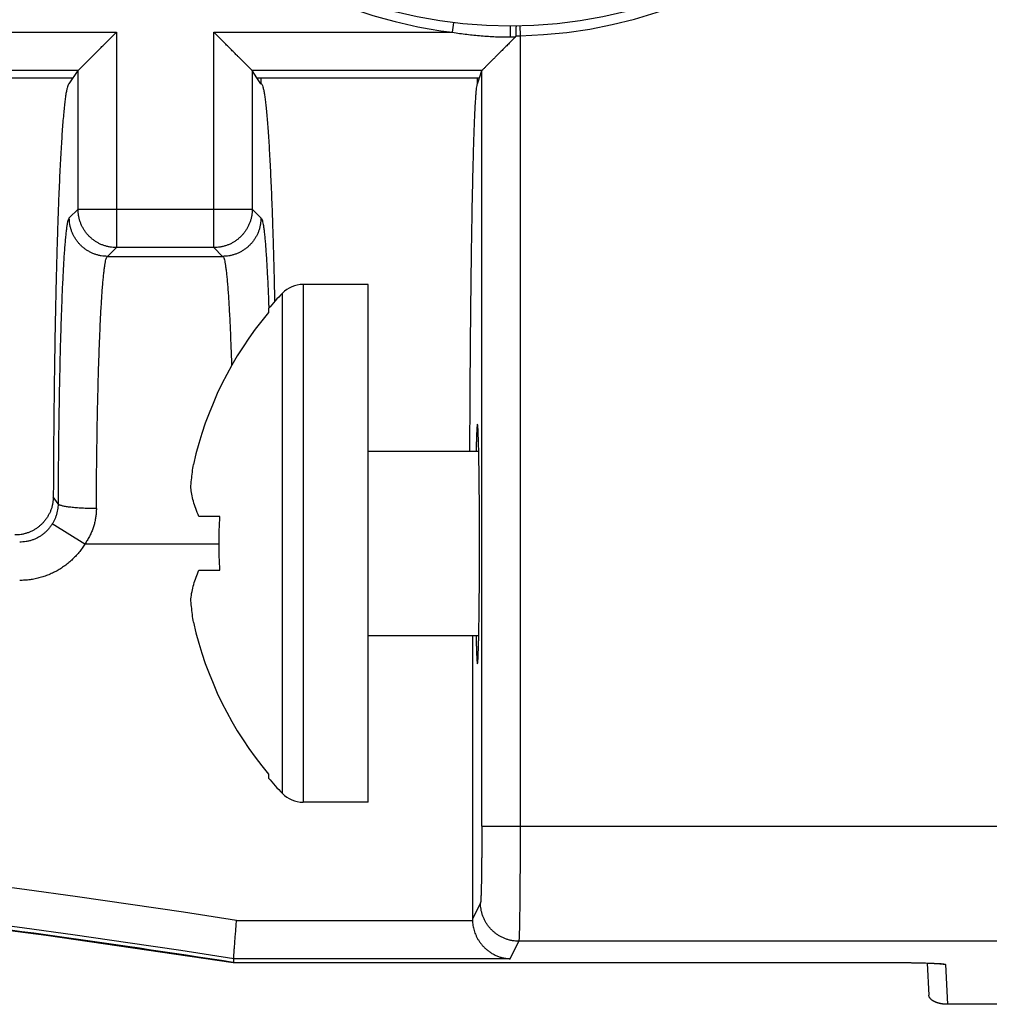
# Model space of a CAD drawing. Header units: inches. Extents: x 0 to 34, y 0 to 22.
# Tile 43 of 75: x 18.239 to 18.745, y 8.765 to 9.279. Entities that reach past the tile are written whole.
import ezdxf

# ---------------------------------------------------------------- set-up
doc = ezdxf.new("R2010")
doc.units = ezdxf.units.IN
doc.header["$LTSCALE"] = 1.87
doc.header["$MEASUREMENT"] = 0
doc.layers.get('0').update_dxf_attribs({"linetype": 'CONTINUOUS'})

msp = doc.modelspace()

# ---------------------------------------------------------------- linework, layer by layer
at = {"color": 7, "linetype": 'CONTINUOUS'}
for p, q in [((18.4651286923, 9.2722634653), (18.465740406, 9.2772259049)), ((18.1276407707, 9.2722634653), (18.2897445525, 9.2722634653)), ((18.2897445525, 9.2722634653), (18.2897445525, 9.1599870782)), ((18.3406407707, 9.2722634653), (18.4651286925, 9.2722634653)), ((18.3406407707, 9.1599870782), (18.3406407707, 9.2722634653)), ((18.4951026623, 9.2754230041), (18.4951026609, 9.2698095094)), ((18.5003748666, 9.2704797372), (18.5003748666, 8.8582850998)), ((18.2697628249, 9.2522817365), (18.1476224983, 9.2522817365)), ((18.2651926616, 9.2454210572), (18.2697628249, 9.2522817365)), ((18.3630974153, 9.2485674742), (18.3606224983, 9.2522817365)), ((18.4791499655, 9.2485674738), (18.4803779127, 9.2522543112)), ((18.4803779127, 8.8582841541), (18.4803779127, 9.2522543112)), ((18.1500974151, 9.2485674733), (18.2672879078, 9.2485674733)), ((18.3630974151, 9.2485674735), (18.4791499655, 9.2485674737)), ((18.3651926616, 9.2485674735), (18.3651926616, 9.2454230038)), ((18.4781030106, 9.2454240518), (18.4789845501, 9.2480708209)), ((18.4781926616, 9.2456932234), (18.4781926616, 9.2485674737)), ((18.269756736, 9.1799748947), (18.2652047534, 9.1754228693)), ((18.269756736, 9.1799748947), (18.3606285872, 9.1799748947)), ((18.3651784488, 9.1754250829), (18.3606285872, 9.1799748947)), ((18.2851923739, 9.1554230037), (18.2897445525, 9.1599870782)), ((18.3406407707, 9.1599870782), (18.2897445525, 9.1599870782)), ((18.3406407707, 9.1599870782), (18.3451923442, 9.1554230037)), ((18.2851804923, 9.155423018), (18.2851207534, 9.1554231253)), ((18.2851923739, 9.1554230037), (18.3451923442, 9.1554230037)), ((18.4211043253, 9.1407882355), (18.3871543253, 9.1407882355)), ((18.3871543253, 9.1407882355), (18.3871543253, 8.8707882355)), ((18.4211043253, 8.8707882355), (18.4211043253, 9.1407882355)), ((18.3762996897, 9.1361408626), (18.3762996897, 8.8754356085)), ((18.3691043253, 9.1281532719), (18.3691043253, 9.1261593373)), ((18.4211043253, 9.0537882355), (18.4787930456, 9.0537882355)), ((18.2593254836, 9.0263579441), (18.2568558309, 9.0300643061)), ((18.2733182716, 9.0054229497), (18.2563210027, 9.015900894)), ((18.3433192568, 9.0197882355), (18.3328331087, 9.0197882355)), ((18.3433249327, 9.0054230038), (18.2733183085, 9.0054230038)), ((18.3328331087, 8.9917882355), (18.3433192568, 8.9917882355)), ((18.4211043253, 8.9577882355), (18.4788080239, 8.9577882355)), ((18.4754844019, 8.9577882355), (18.4754844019, 8.8098675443)), ((18.3691043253, 8.8854171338), (18.3691043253, 8.8834231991)), ((18.4211043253, 8.8707882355), (18.3871543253, 8.8707882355)), ((18.4803779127, 8.8582850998), (18.8081026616, 8.8582850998)), ((18.4797040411, 8.8183093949), (18.4754844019, 8.8098675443)), ((18.3524529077, 8.8091813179), (18.4754961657, 8.8091813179)), ((18.2531163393, 8.8015474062), (18.3507540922, 8.7872235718)), ((18.4951383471, 8.7891935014), (18.4997010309, 8.7983216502)), ((18.7981026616, 8.7983216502), (18.4997010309, 8.7983216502)), ((18.3507555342, 8.7872235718), (18.3507559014, 8.7872297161)), ((18.3507566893, 8.7872235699), (18.693434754, 8.7872222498)), ((18.4951383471, 8.7891935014), (18.3508320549, 8.7891935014)), ((18.3508320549, 8.7891935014), (18.3508320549, 8.787229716)), ((18.6922557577, 8.7872297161), (18.6922554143, 8.7872235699)), ((18.693434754, 8.7872222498), (18.6965396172, 8.7872125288)), ((18.6965396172, 8.7872125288), (18.7008087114, 8.7871797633)), ((18.7008087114, 8.7871797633), (18.7046008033, 8.7871298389)), ((18.7046008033, 8.7871298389), (18.7079295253, 8.7870673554)), ((18.7079295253, 8.7870673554), (18.7108093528, 8.7869958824)), ((18.7108093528, 8.7869958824), (18.7124848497, 8.7869449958)), ((18.7124848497, 8.7869449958), (18.7139710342, 8.786892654)), ((18.7127400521, 8.7869363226), (18.7136190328, 8.7701643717)), ((18.7139710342, 8.786892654), (18.7152759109, 8.7868396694)), ((18.7152759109, 8.7868396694), (18.7164083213, 8.7867867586)), ((18.7222693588, 8.7861856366), (18.7233574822, 8.7654230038)), ((18.7981026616, 8.7654230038), (18.7233574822, 8.7654230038))]:
    msp.add_line(p, q, dxfattribs=at)
for points in [[(16.5755414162, 8.7872235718), (16.6732092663, 8.801551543), (16.7714445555, 8.814250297), (16.8698771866, 8.8252628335), (16.9684818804, 8.8345861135), (17.0672330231, 8.8422182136), (17.1661050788, 8.8481571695), (17.2650713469, 8.8524007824), (17.364101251, 8.854947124), (17.4631627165, 8.8557957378), (17.5622238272, 8.8549465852), (17.6612530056, 8.8523997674), (17.7602186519, 8.8481557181), (17.8590905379, 8.8422162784), (17.957841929, 8.8345836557), (18.0564471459, 8.8252598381), (18.1548804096, 8.8142467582), (18.2531163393, 8.8015474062)], [(18.7164083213, 8.7867867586), (18.7173776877, 8.7867346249), (18.7178036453, 8.7867091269), (18.7181913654, 8.7866841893), (18.7185414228, 8.786659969), (18.7188542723, 8.7866366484), (18.7191302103, 8.7866144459), (18.7193693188, 8.7865936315), (18.7195713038, 8.7865745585), (18.7197355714, 8.7865576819), (18.719861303, 8.786543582), (18.7199474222, 8.7865330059), (18.7199932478, 8.7865268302), (18.7200000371, 8.7865258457)]]:
    msp.add_lwpolyline(points, dxfattribs=at)
msp.add_circle((18.4951026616, 9.5154230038), 0.24, dxfattribs=at)
for centre, radius, start, end in [((18.4951026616, 9.5154230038), 0.245, 271.2330547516, 262.972672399), ((18.3871543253, 9.1257882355), 0.015, 90, 136.3560261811), ((18.5129732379, 9.0057882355), 0.1888689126, 136.356026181, 139.6177899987), ((18.5129732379, 9.0057882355), 0.1875832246, 140.0817182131, 167.3300141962), ((18.5129732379, 9.0057882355), 0.1875832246, 192.6699858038, 219.9182817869), ((18.5129732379, 9.0057882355), 0.1888689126, 220.3822100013, 223.643973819), ((17.4631476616, 3.0874582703), 5.7904213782, 81.1654261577, 98.8346126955), ((18.3871543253, 8.8857882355), 0.015, 223.6439738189, 270), ((17.4631476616, 3.0874582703), 5.7704335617, 81.1493485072, 98.8506513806)]:
    msp.add_arc(centre, radius, start, end, dxfattribs=at)
for points, knots in [([(18.2697635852, 9.2522817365), (18.2697964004, 9.2523145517), (18.2698894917, 9.2524090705), (18.2700738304, 9.2525924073), (18.270345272, 9.2528643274), (18.2707087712, 9.2532276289), (18.2711695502, 9.2536884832), (18.2717341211, 9.2542530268), (18.2724087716, 9.2549276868), (18.2731979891, 9.255716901), (18.2741073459, 9.2566262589), (18.2751428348, 9.2576617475), (18.2763097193, 9.2588286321), (18.2776097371, 9.2601286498), (18.279042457, 9.2615613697), (18.2806016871, 9.2631205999), (18.2822743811, 9.2647932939), (18.2840436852, 9.266562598), (18.2858921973, 9.26841111), (18.2878015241, 9.2703204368), (18.289092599, 9.2716115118), (18.2897445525, 9.2722634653)], [0, 0, 0, 0, 0.0049268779, 0.0140840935, 0.0276012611, 0.0457171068, 0.0686450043, 0.0967882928, 0.1304797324, 0.1699377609, 0.2152811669, 0.2670106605, 0.32540606, 0.3904772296, 0.4621953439, 0.5405146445, 0.6245800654, 0.7133336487, 0.8061579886, 0.9021156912, 1, 1, 1, 1]), ([(18.3606224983, 9.2522824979), (18.3605892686, 9.2523157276), (18.3604938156, 9.252409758), (18.3603093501, 9.2525952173), (18.3600372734, 9.2528668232), (18.3596756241, 9.2532286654), (18.3592193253, 9.2536848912), (18.3586625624, 9.2542416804), (18.3579979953, 9.2549062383), (18.3572178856, 9.2556863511), (18.3563148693, 9.2565893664), (18.355282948, 9.2576212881), (18.3541180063, 9.2587862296), (18.3528177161, 9.2600865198), (18.3513820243, 9.2615222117), (18.349817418, 9.2630868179), (18.348138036, 9.2647662), (18.3463613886, 9.2665428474), (18.3445055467, 9.2683986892), (18.3425896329, 9.2703146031), (18.3412944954, 9.2716097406), (18.3406407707, 9.2722634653)], [0, 0, 0, 0, 0.0049891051, 0.014224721, 0.0277701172, 0.0458034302, 0.0685372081, 0.096273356, 0.129397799, 0.1683146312, 0.2133992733, 0.2649766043, 0.3232473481, 0.3883036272, 0.4602022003, 0.5388021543, 0.6232136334, 0.7123446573, 0.8055480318, 0.9018497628, 1, 1, 1, 1]), ([(18.4651286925, 9.2722634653), (18.4675961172, 9.2718579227), (18.4725678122, 9.2711429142), (18.4800705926, 9.2703731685), (18.4875931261, 9.2699116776), (18.4926076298, 9.269809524), (18.4951026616, 9.2698095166)], [0, 0, 0, 0, 0.2491768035, 0.5003655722, 0.7513710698, 1, 1, 1, 1]), ([(18.4982730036, 9.2704508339), (18.4982702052, 9.2706513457), (18.498265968, 9.2710495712), (18.498263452, 9.2716394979), (18.4982649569, 9.2722123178), (18.4982704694, 9.2727592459), (18.4982799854, 9.2732729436), (18.4982933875, 9.273745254), (18.4983106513, 9.2741701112), (18.4983312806, 9.2745402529), (18.4983557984, 9.2748522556), (18.4983815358, 9.2750972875), (18.4984131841, 9.2752823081), (18.4984376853, 9.2753856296), (18.4984711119, 9.2754466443), (18.4984882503, 9.2754468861)], [0, 0, 0, 0, 0.1197835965, 0.2378840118, 0.3523825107, 0.4619444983, 0.5645959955, 0.6592733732, 0.744195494, 0.8185229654, 0.8808710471, 0.9306293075, 0.9669759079, 0.989761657, 1, 1, 1, 1]), ([(18.5002672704, 9.2754785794), (18.5002676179, 9.2754664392), (18.5002688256, 9.2754180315), (18.5002704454, 9.2753097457), (18.5002745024, 9.2751310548), (18.5002796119, 9.2748845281), (18.5002863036, 9.2745737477), (18.5002942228, 9.2742032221), (18.5003033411, 9.2737783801), (18.5003134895, 9.2733054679), (18.5003245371, 9.2727913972), (18.5003362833, 9.2722436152), (18.5003487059, 9.2716700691), (18.500361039, 9.2710792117), (18.5003705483, 9.2706805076), (18.5003748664, 9.2704797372)], [0, 0, 0, 0, 0.007286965, 0.0290536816, 0.0649776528, 0.114528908, 0.177001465, 0.2514890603, 0.3368949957, 0.4319652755, 0.5353016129, 0.6454085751, 0.7607099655, 0.8795099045, 1, 1, 1, 1]), ([(18.4979419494, 9.2698305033), (18.4973108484, 9.2691994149), (18.4960769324, 9.2679655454), (18.4942728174, 9.2661614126), (18.4925655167, 9.2644541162), (18.4909625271, 9.2628511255), (18.4894688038, 9.2613574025), (18.4880889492, 9.2599775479), (18.4868296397, 9.2587182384), (18.4856953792, 9.2575839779), (18.4846863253, 9.2565749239), (18.4837994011, 9.2556879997), (18.4830294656, 9.2549180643), (18.4823709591, 9.2542595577), (18.481816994, 9.2537055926), (18.4813616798, 9.2532502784), (18.4809992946, 9.2528878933), (18.4807253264, 9.2526139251), (18.4805361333, 9.2524247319), (18.4804377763, 9.252326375), (18.4804022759, 9.2522908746)], [0, 0, 0, 0, 0.1079430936, 0.2110462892, 0.308579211, 0.3999611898, 0.4852233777, 0.5640671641, 0.6359729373, 0.7006169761, 0.758072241, 0.8085625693, 0.8523174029, 0.8897627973, 0.9211942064, 0.947068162, 0.9676402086, 0.9831769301, 0.993927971, 1, 1, 1, 1]), ([(18.4951026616, 9.2698095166), (18.495425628, 9.2698095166), (18.496064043, 9.269811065), (18.4970104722, 9.2698190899), (18.4976339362, 9.2698257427), (18.4979419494, 9.2698305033)], [0, 0, 0, 0, 0.3412354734, 0.6745246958, 1, 1, 1, 1]), ([(18.4979419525, 9.2698304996), (18.4979841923, 9.2698726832), (18.4980616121, 9.2699554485), (18.4981579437, 9.2700846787), (18.49822668, 9.2702113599), (18.4982657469, 9.2703334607), (18.4982735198, 9.2704135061), (18.4982730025, 9.2704508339)], [0, 0, 0, 0, 0.2482283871, 0.4704767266, 0.6685343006, 0.8447698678, 1, 1, 1, 1]), ([(18.4982730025, 9.2704508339), (18.4985061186, 9.2704534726), (18.4989728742, 9.2704592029), (18.4996734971, 9.2704687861), (18.5001409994, 9.2704759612), (18.5003748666, 9.2704797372)], [0, 0, 0, 0, 0.3327173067, 0.6661886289, 1, 1, 1, 1]), ([(18.269756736, 9.1799748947), (18.2697574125, 9.1880088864), (18.2697587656, 9.2040769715), (18.2697607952, 9.2281792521), (18.2697621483, 9.2442475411), (18.2697628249, 9.2522817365)], [0, 0, 0, 0, 0.3333291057, 0.6666624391, 1, 1, 1, 1]), ([(18.4804022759, 9.2522908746), (18.4670935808, 9.2522898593), (18.4404760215, 9.2522878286), (18.4005494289, 9.2522847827), (18.3739315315, 9.2522827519), (18.3606224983, 9.2522817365)], [0, 0, 0, 0, 0.3333290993, 0.6666624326, 1, 1, 1, 1]), ([(18.3606224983, 9.2522817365), (18.3606231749, 9.2442475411), (18.360624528, 9.2281792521), (18.3606265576, 9.2040769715), (18.3606279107, 9.1880088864), (18.3606285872, 9.1799748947)], [0, 0, 0, 0, 0.3333375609, 0.6666708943, 1, 1, 1, 1]), ([(18.4804022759, 9.2522908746), (18.4803984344, 9.252287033), (18.4803915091, 9.2522793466), (18.4803831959, 9.2522670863), (18.4803793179, 9.2522585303), (18.4803779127, 9.2522543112)], [0, 0, 0, 0, 0.3680288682, 0.6987533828, 1, 1, 1, 1]), ([(18.3651926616, 9.2454230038), (18.3649625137, 9.2457684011), (18.3644996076, 9.2464631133), (18.363801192, 9.247511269), (18.3633329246, 9.2482140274), (18.3630974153, 9.248567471)], [0, 0, 0, 0, 0.3295286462, 0.6627948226, 1, 1, 1, 1]), ([(18.4789845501, 9.2480708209), (18.4789956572, 9.2481041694), (18.4790052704, 9.2482087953), (18.4790199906, 9.2483738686), (18.4790275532, 9.2485049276), (18.4790307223, 9.2485674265)], [0, 0, 0, 0, 0.2112216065, 0.6241941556, 1, 1, 1, 1]), ([(18.2651926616, 9.2454210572), (18.265039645, 9.2454210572), (18.2646724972, 9.2450718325), (18.2643617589, 9.2442777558), (18.2639786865, 9.2429972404), (18.2636208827, 9.2412336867), (18.2632493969, 9.2389727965), (18.2628842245, 9.2362229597), (18.2625206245, 9.2329871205), (18.2621621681, 9.2292727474), (18.2618091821, 9.2250873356), (18.2614628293, 9.2204394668), (18.2611239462, 9.215339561), (18.2607932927, 9.2097973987), (18.2604716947, 9.2038258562), (18.260159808, 9.1974362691), (18.2598583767, 9.190643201), (18.2595680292, 9.1834602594), (18.2592894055, 9.1759028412), (18.2590231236, 9.1679873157), (18.2587697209, 9.1597293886), (18.2585297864, 9.1511479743), (18.2583037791, 9.1422592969), (18.2580922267, 9.1330839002), (18.2578955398, 9.123639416), (18.2577141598, 9.1139468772), (18.2575484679, 9.1040265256), (18.2573988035, 9.0938987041), (18.2572654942, 9.0835853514), (18.2571487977, 9.0731062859), (18.2570490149, 9.0624877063), (18.2569663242, 9.0517540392), (18.2569010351, 9.040933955), (18.256868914, 9.0336941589), (18.2568558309, 9.0300643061)], [0, 0, 0, 0, 0.0021256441, 0.0060587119, 0.0121587, 0.0205045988, 0.0311047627, 0.0439597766, 0.0590429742, 0.0763339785, 0.0957971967, 0.1173900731, 0.141078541, 0.1667985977, 0.1945159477, 0.2241525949, 0.2556654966, 0.2889750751, 0.3240163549, 0.3607212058, 0.3989963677, 0.4387859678, 0.4799771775, 0.5225140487, 0.5662806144, 0.6112044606, 0.6571823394, 0.7041092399, 0.7519113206, 0.8004631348, 0.8496891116, 0.8994267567, 0.9495752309, 1, 1, 1, 1]), ([(18.3651908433, 9.2454257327), (18.3653398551, 9.2454257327), (18.3656940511, 9.2450941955), (18.3660018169, 9.2443415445), (18.3663718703, 9.2431317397), (18.3667203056, 9.2414688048), (18.3670805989, 9.2393385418), (18.3674355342, 9.2367477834), (18.3677890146, 9.2336990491), (18.3681379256, 9.2301984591), (18.3684819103, 9.2262524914), (18.3688198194, 9.2218695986), (18.3691509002, 9.2170589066), (18.3694744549, 9.211829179), (18.3697900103, 9.2061865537), (18.3700971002, 9.200136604), (18.3703949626, 9.1936910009), (18.3706827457, 9.1868658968), (18.3709596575, 9.1796793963), (18.3712250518, 9.1721483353), (18.3714784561, 9.1642864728), (18.3717193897, 9.1561087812), (18.3719474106, 9.1476298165), (18.3721470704, 9.1394781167), (18.3722666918, 9.1341547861), (18.3723185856, 9.131754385)], [0, 0, 0, 0, 0.0039122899, 0.0109877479, 0.0219018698, 0.0367899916, 0.0556822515, 0.0785759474, 0.1054514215, 0.1362540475, 0.1709373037, 0.2094427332, 0.2516664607, 0.2975390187, 0.3470102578, 0.4000436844, 0.4565836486, 0.5164189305, 0.5793948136, 0.6454040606, 0.7142685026, 0.7859140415, 0.8602013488, 0.936963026, 1, 1, 1, 1]), ([(18.4781030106, 9.2454240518), (18.4779988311, 9.2454240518), (18.4778365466, 9.2449751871), (18.4776870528, 9.2443115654), (18.4775001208, 9.2430131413), (18.4773224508, 9.241299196), (18.4771381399, 9.2390616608), (18.4769565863, 9.2363503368), (18.4767758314, 9.2331542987), (18.4765975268, 9.2294854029), (18.4764219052, 9.2253498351), (18.4762495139, 9.2207559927), (18.4760807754, 9.2157139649), (18.4759160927, 9.2102341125), (18.4757558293, 9.2043275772), (18.4756003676, 9.1980075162), (18.475450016, 9.1912858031), (18.4753051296, 9.1841776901), (18.4751660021, 9.1766970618), (18.4750329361, 9.1688598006), (18.4749062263, 9.1606828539), (18.4747861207, 9.1521819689), (18.4746728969, 9.143376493), (18.4745667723, 9.1342830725), (18.4744679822, 9.1249216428), (18.4743767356, 9.1153117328), (18.4742932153, 9.1054725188), (18.4742176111, 9.0954261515), (18.4741500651, 9.0851913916), (18.4740907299, 9.0747911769), (18.474040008, 9.0643046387), (18.4740119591, 9.0572876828), (18.4739993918, 9.0537882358)], [0, 0, 0, 0, 0.0016295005, 0.0056305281, 0.012175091, 0.0212881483, 0.0329516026, 0.0471455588, 0.0638423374, 0.0830032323, 0.1046048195, 0.1285839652, 0.1549076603, 0.1835123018, 0.214334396, 0.2473272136, 0.2823958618, 0.3194967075, 0.3585301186, 0.3994225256, 0.4420990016, 0.4864432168, 0.5324003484, 0.5798391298, 0.6286854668, 0.6788330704, 0.7301570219, 0.7825887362, 0.8359753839, 0.8902450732, 0.9452638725, 1, 1, 1, 1]), ([(18.2897445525, 9.1599870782), (18.2891942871, 9.1599877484), (18.2880932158, 9.1600345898), (18.2864533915, 9.160240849), (18.2848358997, 9.1605817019), (18.2832519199, 9.1610548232), (18.2817122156, 9.1616569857), (18.2802272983, 9.1623840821), (18.2788072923, 9.1632311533), (18.277461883, 9.1641924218), (18.2762002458, 9.1652613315), (18.2750309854, 9.1664305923), (18.2739620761, 9.1676922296), (18.273000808, 9.1690376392), (18.2721537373, 9.1704576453), (18.2714266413, 9.1719425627), (18.2708244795, 9.1734822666), (18.2703513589, 9.175066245), (18.2700105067, 9.1766837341), (18.2698042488, 9.1783235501), (18.2697574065, 9.1794246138), (18.269756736, 9.1799748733)], [0, 0, 0, 0, 0.0526138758, 0.1052329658, 0.1578570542, 0.2104857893, 0.263118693, 0.3157551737, 0.3683945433, 0.4210360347, 0.4736788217, 0.5263220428, 0.5789648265, 0.631606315, 0.6842456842, 0.7368821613, 0.7895150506, 0.8421437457, 0.89476775, 0.9473866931, 1, 1, 1, 1]), ([(18.3606285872, 9.1799749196), (18.3606279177, 9.1794246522), (18.3605810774, 9.1783235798), (18.3603748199, 9.1766837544), (18.3600339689, 9.1750662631), (18.3595608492, 9.1734822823), (18.358958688, 9.1719425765), (18.3582315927, 9.1704576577), (18.3573845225, 9.1690376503), (18.3564232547, 9.1676922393), (18.3553543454, 9.1664306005), (18.3541850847, 9.1652613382), (18.3529234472, 9.1641924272), (18.3515780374, 9.1632311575), (18.3501580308, 9.1623840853), (18.3486731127, 9.1616569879), (18.3471334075, 9.1610548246), (18.3455494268, 9.1605817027), (18.3439319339, 9.1602408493), (18.3422921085, 9.1600345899), (18.3411910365, 9.1599877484), (18.3406407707, 9.1599870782)], [0, 0, 0, 0, 0.0526139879, 0.1052329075, 0.1578569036, 0.210485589, 0.2631184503, 0.3157548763, 0.3683941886, 0.4210356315, 0.4736783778, 0.5263215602, 0.5789643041, 0.6316057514, 0.6842450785, 0.7368815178, 0.7895143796, 0.8421430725, 0.8947671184, 0.9473861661, 1, 1, 1, 1]), ([(18.2652047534, 9.1754228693), (18.2650798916, 9.1754150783), (18.2648033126, 9.1750935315), (18.2645646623, 9.1744287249), (18.2642718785, 9.1733381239), (18.2639971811, 9.1718523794), (18.263712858, 9.1699496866), (18.2634335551, 9.1676406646), (18.2631562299, 9.1649258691), (18.2628835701, 9.1618132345), (18.2626160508, 9.1583130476), (18.2623548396, 9.1544374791), (18.2621005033, 9.1501949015), (18.2618535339, 9.1455896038), (18.2616144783, 9.1406291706), (18.2613841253, 9.1353304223), (18.2611633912, 9.1297149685), (18.2609528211, 9.1237979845), (18.2607527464, 9.1175866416), (18.2605635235, 9.1110896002), (18.2603856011, 9.1043235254), (18.2602196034, 9.0973115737), (18.2600660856, 9.0900774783), (18.259925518, 9.0826420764), (18.2597981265, 9.0750193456), (18.2596839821, 9.0672172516), (18.2595833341, 9.0592483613), (18.2594966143, 9.0511381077), (18.2594242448, 9.0429252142), (18.2593666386, 9.0346536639), (18.2593375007, 9.0291246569), (18.2593254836, 9.0263579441)], [0, 0, 0, 0, 0.0025108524, 0.0072939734, 0.0147247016, 0.0248637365, 0.0377198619, 0.0532878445, 0.0715542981, 0.0924821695, 0.1159975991, 0.1420063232, 0.1704406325, 0.2012983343, 0.2345669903, 0.2701116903, 0.3077443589, 0.347355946, 0.38894054, 0.4324705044, 0.4778067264, 0.5247824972, 0.5732397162, 0.6230276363, 0.6740376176, 0.7262492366, 0.7796323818, 0.8339859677, 0.8890313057, 0.9444715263, 1, 1, 1, 1]), ([(18.2851207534, 9.1554231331), (18.2845931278, 9.1554249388), (18.283514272, 9.1554713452), (18.2818959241, 9.1556747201), (18.280275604, 9.1560157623), (18.2786882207, 9.1564900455), (18.2771443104, 9.157094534), (18.2756559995, 9.1578245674), (18.2742332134, 9.1586752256), (18.2728854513, 9.1596407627), (18.2716222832, 9.160714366), (18.270451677, 9.1618893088), (18.269382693, 9.1631565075), (18.2684223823, 9.1645074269), (18.2675774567, 9.1659321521), (18.2668533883, 9.1674212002), (18.2662550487, 9.16896391), (18.2657871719, 9.170548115), (18.2654510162, 9.1721612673), (18.2652548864, 9.1737892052), (18.2652037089, 9.1748787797), (18.2652032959, 9.1754214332)], [0, 0, 0, 0, 0.0505386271, 0.1033038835, 0.1560657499, 0.2089647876, 0.2618161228, 0.3147037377, 0.3675721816, 0.420421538, 0.4733320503, 0.5261853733, 0.5791101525, 0.6319539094, 0.6847694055, 0.7375947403, 0.7903757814, 0.8430850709, 0.8956489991, 0.9480203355, 1, 1, 1, 1]), ([(18.3651799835, 9.1754235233), (18.3651795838, 9.1748737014), (18.3651350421, 9.1737736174), (18.3649297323, 9.1721350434), (18.3645908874, 9.1705182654), (18.3641195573, 9.16893412), (18.3635189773, 9.1673932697), (18.3627931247, 9.1659067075), (18.3619469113, 9.16448472), (18.3609859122, 9.1631368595), (18.3599168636, 9.1618728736), (18.3587466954, 9.1607010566), (18.3574843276, 9.1596303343), (18.3561376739, 9.158667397), (18.3547163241, 9.1578190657), (18.3532297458, 9.1570910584), (18.3516878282, 9.1564882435), (18.3501025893, 9.1560153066), (18.3484844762, 9.1556750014), (18.3468486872, 9.1554702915), (18.3457514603, 9.1554232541), (18.3452048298, 9.155423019)], [0, 0, 0, 0, 0.0525644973, 0.1051165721, 0.1577022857, 0.2103125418, 0.2629469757, 0.3156269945, 0.3682889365, 0.4209639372, 0.47370503, 0.5263743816, 0.5791054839, 0.6317758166, 0.6844660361, 0.7371730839, 0.7898435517, 0.8425620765, 0.8951474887, 0.9477406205, 1, 1, 1, 1]), ([(18.3651784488, 9.1754250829), (18.3653036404, 9.1754179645), (18.3655790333, 9.1750960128), (18.3658175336, 9.1744383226), (18.3661081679, 9.1733607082), (18.3663811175, 9.1718955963), (18.3666634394, 9.1700174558), (18.3669409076, 9.1677362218), (18.367216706, 9.1650540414), (18.3674878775, 9.1619814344), (18.3677538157, 9.1585286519), (18.3680135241, 9.1547045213), (18.3682665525, 9.1505141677), (18.3685126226, 9.1459622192), (18.3687509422, 9.1410609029), (18.3689804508, 9.1358307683), (18.369150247, 9.1315524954), (18.3692443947, 9.1290204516), (18.3692694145, 9.1283357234)], [0, 0, 0, 0, 0.0079225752, 0.0228796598, 0.0459825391, 0.0774400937, 0.1173703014, 0.1658243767, 0.2226694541, 0.2877050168, 0.360710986, 0.4414625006, 0.5298738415, 0.625944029, 0.7294799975, 0.8399111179, 0.9567089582, 1, 1, 1, 1]), ([(18.2793132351, 9.0238922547), (18.2793254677, 9.0263583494), (18.2793547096, 9.0312697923), (18.2794133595, 9.0385993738), (18.2794863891, 9.0458472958), (18.2795736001, 9.052994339), (18.2796746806, 9.0600217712), (18.2797893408, 9.0669121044), (18.2799172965, 9.0736489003), (18.2800582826, 9.0802162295), (18.2802119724, 9.0865980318), (18.2803780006, 9.0927781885), (18.2805559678, 9.0987410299), (18.280745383, 9.104471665), (18.2809457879, 9.1099561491), (18.2811566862, 9.1151813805), (18.2813775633, 9.1201346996), (18.2816078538, 9.1248034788), (18.2818469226, 9.1291754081), (18.2820941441, 9.1332393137), (18.2823488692, 9.1369853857), (18.2826104, 9.1404045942), (18.2828780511, 9.1434881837), (18.2831508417, 9.1462279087), (18.2834283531, 9.1486169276), (18.2837077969, 9.150649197), (18.2839920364, 9.1523214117), (18.2842669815, 9.1536273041), (18.2845593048, 9.1545756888), (18.2847582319, 9.155061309), (18.2849019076, 9.1552358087)], [0, 0, 0, 0, 0.056198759, 0.1119252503, 0.1670338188, 0.2213747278, 0.2748061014, 0.3271933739, 0.378415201, 0.4283536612, 0.4768858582, 0.5238875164, 0.5692394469, 0.6128290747, 0.654549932, 0.6943045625, 0.7319997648, 0.7675393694, 0.8008269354, 0.8317768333, 0.8603193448, 0.8863897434, 0.9099212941, 0.9308515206, 0.9491307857, 0.9647233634, 0.9776023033, 0.9877524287, 0.995187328, 1, 1, 1, 1]), ([(18.3451890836, 9.1554230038), (18.345307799, 9.1554229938), (18.3455900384, 9.1551435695), (18.3458405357, 9.1545287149), (18.3461415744, 9.1535230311), (18.3464254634, 9.1521436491), (18.3467180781, 9.1503747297), (18.3470054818, 9.1482254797), (18.3472905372, 9.1456983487), (18.3475705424, 9.1428003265), (18.3478449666, 9.1395390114), (18.3481127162, 9.1359233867), (18.3483730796, 9.1319627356), (18.3486252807, 9.1276670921), (18.3488685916, 9.1230479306), (18.3491023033, 9.118117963), (18.3493257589, 9.1128902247), (18.3495384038, 9.1073779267), (18.3497078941, 9.102507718), (18.3498053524, 9.099476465), (18.3498397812, 9.0983746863)], [0, 0, 0, 0, 0.0061942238, 0.0177893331, 0.0357528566, 0.0603015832, 0.0914631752, 0.1292023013, 0.1734585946, 0.2241411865, 0.2811149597, 0.3442214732, 0.4133082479, 0.488214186, 0.5687400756, 0.6546555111, 0.7457333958, 0.841756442, 0.9424843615, 1, 1, 1, 1]), ([(18.4781023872, 9.0678971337), (18.4780902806, 9.0678971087), (18.4779849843, 9.0678823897), (18.4780193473, 9.0674996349), (18.4778948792, 9.0670634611), (18.4778594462, 9.0662602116), (18.477782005, 9.0652626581), (18.4777216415, 9.0639998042), (18.47765635, 9.0625040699), (18.4775945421, 9.0607681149), (18.4775338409, 9.0588015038), (18.4774755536, 9.0566129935), (18.4774360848, 9.0549171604), (18.4774152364, 9.0539525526), (18.4774117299, 9.0537882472)], [0, 0, 0, 0, 0.0024534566, 0.0213592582, 0.0579928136, 0.112280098, 0.1840326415, 0.2729672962, 0.3788911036, 0.5015263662, 0.6407300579, 0.7956520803, 0.9651928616, 1, 1, 1, 1]), ([(18.4791936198, 9.0054230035), (18.4791936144, 9.0067631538), (18.4791920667, 9.00943383), (18.4791853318, 9.0134191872), (18.4791741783, 9.0173611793), (18.479158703, 9.0212466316), (18.4791389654, 9.0250647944), (18.4791150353, 9.0288040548), (18.4790869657, 9.0324543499), (18.4790548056, 9.0360049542), (18.4790186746, 9.0394376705), (18.4789787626, 9.0427319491), (18.4789353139, 9.045868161), (18.4788885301, 9.048833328), (18.4788385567, 9.0516186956), (18.478785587, 9.0542147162), (18.4787297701, 9.0566129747), (18.4786714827, 9.0588014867), (18.4786107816, 9.0607680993), (18.4785489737, 9.0625040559), (18.4784836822, 9.0639997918), (18.4784233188, 9.0652626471), (18.4783458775, 9.0662602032), (18.4783104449, 9.0670634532), (18.4781859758, 9.0674996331), (18.4782203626, 9.0678826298), (18.478114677, 9.067897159), (18.4781023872, 9.0678971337)], [0, 0, 0, 0, 0.0642934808, 0.1281252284, 0.1911970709, 0.2534106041, 0.3145305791, 0.3743751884, 0.4328046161, 0.4896579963, 0.5447217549, 0.5974976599, 0.647711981, 0.6951953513, 0.7397686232, 0.7813609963, 0.8197644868, 0.8548566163, 0.8863883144, 0.9141670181, 0.9381603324, 0.9583053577, 0.9745583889, 0.9868552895, 0.9951533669, 0.9994358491, 1, 1, 1, 1]), ([(18.3286131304, 9.0347952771), (18.3287031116, 9.0361483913), (18.3289228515, 9.0388530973), (18.3293712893, 9.0429002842), (18.3297491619, 9.0455896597), (18.3299577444, 9.0469318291)], [0, 0, 0, 0, 0.3330775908, 0.6663875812, 1, 1, 1, 1]), ([(18.3328331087, 9.0197882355), (18.3322236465, 9.0211392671), (18.3311610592, 9.0237655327), (18.3299431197, 9.0276497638), (18.3291051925, 9.0312918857), (18.328744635, 9.0336535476), (18.3286131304, 9.0347952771)], [0, 0, 0, 0, 0.284157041, 0.5424456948, 0.7796591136, 1, 1, 1, 1]), ([(18.2568558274, 9.0300634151), (18.2568538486, 9.0295144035), (18.2568044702, 9.0284153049), (18.2565940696, 9.0267790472), (18.2562491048, 9.0251644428), (18.2557720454, 9.0235837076), (18.2551657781, 9.0220464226), (18.2544346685, 9.0205638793), (18.2535834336, 9.0191459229), (18.2526177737, 9.0178022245), (18.2515445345, 9.0165425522), (18.2503703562, 9.0153748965), (18.2491041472, 9.0143082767), (18.2477538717, 9.0133494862), (18.2463291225, 9.0125053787), (18.2448388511, 9.0117814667), (18.2432932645, 9.0111829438), (18.2417058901, 9.0107149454), (18.2400909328, 9.0103806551), (18.2384645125, 9.0101811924), (18.2373763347, 9.0101372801), (18.2368347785, 9.0101372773)], [0, 0, 0, 0, 0.0525430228, 0.1051521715, 0.1577139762, 0.2103734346, 0.262995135, 0.315687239, 0.3683942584, 0.4210954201, 0.4738693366, 0.5265928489, 0.5793955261, 0.6321353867, 0.6849044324, 0.7377039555, 0.7905165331, 0.8433461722, 0.8959067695, 0.9481708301, 1, 1, 1, 1]), ([(18.2593256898, 9.0263576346), (18.2593221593, 9.0258448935), (18.2592753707, 9.024815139), (18.259085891, 9.0232747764), (18.2587758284, 9.0217417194), (18.2583449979, 9.0202261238), (18.2577938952, 9.0187382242), (18.2571240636, 9.0172885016), (18.2566011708, 9.0163568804), (18.2563210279, 9.0159009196)], [0, 0, 0, 0, 0.1396877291, 0.2804955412, 0.4224008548, 0.565360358, 0.7093150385, 0.8542121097, 1, 1, 1, 1]), ([(18.279313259, 9.0238945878), (18.2787448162, 9.0238970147), (18.2776118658, 9.0239077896), (18.2759229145, 9.0239416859), (18.2742588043, 9.0239930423), (18.272631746, 9.0240614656), (18.2710533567, 9.0241464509), (18.2695349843, 9.0242473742), (18.2680877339, 9.0243634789), (18.2667222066, 9.0244938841), (18.2654482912, 9.0246376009), (18.2642751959, 9.0247935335), (18.263211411, 9.0249604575), (18.2622646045, 9.0251370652), (18.2614414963, 9.0253217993), (18.2607476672, 9.0255133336), (18.2601872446, 9.0257091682), (18.2597622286, 9.0259098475), (18.2594699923, 9.0261106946), (18.2593478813, 9.0262787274), (18.2593257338, 9.0263583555)], [0, 0, 0, 0, 0.0837065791, 0.1668360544, 0.2487514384, 0.3288661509, 0.4066344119, 0.4815074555, 0.5529404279, 0.6204260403, 0.6834937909, 0.7417097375, 0.7946757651, 0.8420403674, 0.8835115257, 0.9188635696, 0.9479709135, 0.9708545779, 0.9878292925, 1, 1, 1, 1]), ([(18.2793132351, 9.0238922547), (18.2793098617, 9.0232024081), (18.2792568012, 9.0218081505), (18.2790343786, 9.0197076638), (18.2786639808, 9.017589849), (18.278141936, 9.0154709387), (18.2774681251, 9.0133669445), (18.2766449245, 9.0112939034), (18.2756769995, 9.0092673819), (18.2745720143, 9.0073017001), (18.2737495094, 9.0060402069), (18.2733183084, 9.0054230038)], [0, 0, 0, 0, 0.1049746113, 0.2121311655, 0.3211823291, 0.4318770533, 0.5439464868, 0.6571016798, 0.7710310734, 0.8854302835, 1, 1, 1, 1]), ([(18.2563210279, 9.0159009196), (18.2560252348, 9.0154194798), (18.2553925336, 9.0144814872), (18.2543278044, 9.0131608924), (18.2531549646, 9.0119359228), (18.2518824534, 9.0108154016), (18.2505192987, 9.0098072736), (18.249075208, 9.0089187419), (18.2475604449, 9.0081561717), (18.245985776, 9.0075250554), (18.2443624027, 9.0070299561), (18.2427018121, 9.0066745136), (18.2410159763, 9.0064613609), (18.239883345, 9.0064152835), (18.2393171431, 9.0064163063)], [0, 0, 0, 0, 0.083346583, 0.1666529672, 0.249931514, 0.3331936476, 0.4164502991, 0.4997127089, 0.5829913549, 0.6662972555, 0.7496406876, 0.8330324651, 0.9164828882, 1, 1, 1, 1]), ([(18.3437512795, 9.0197391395), (18.3437030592, 9.0197446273), (18.3436068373, 9.0197555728), (18.3434628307, 9.019771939), (18.3433670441, 9.0197828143), (18.3433192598, 9.0197882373)], [0, 0, 0, 0, 0.3348537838, 0.6681851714, 1, 1, 1, 1]), ([(18.3437512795, 8.9918373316), (18.3436073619, 8.994158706), (18.3433913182, 8.9988076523), (18.3432832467, 9.0057882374), (18.3433913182, 9.0127688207), (18.343607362, 9.0174177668), (18.3437512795, 9.0197391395)], [0, 0, 0, 0, 0.249923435, 0.5000000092, 0.7500767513, 1, 1, 1, 1]), ([(18.2733183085, 9.0054230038), (18.2728472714, 9.0046589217), (18.2718511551, 9.0031586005), (18.2702056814, 9.0010107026), (18.2684128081, 8.9989728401), (18.2664824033, 8.997058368), (18.2644254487, 8.9952792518), (18.2622535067, 8.9936447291), (18.2599767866, 8.9921629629), (18.2576056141, 8.9908393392), (18.2551495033, 8.9896799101), (18.2526189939, 8.988689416), (18.2500258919, 8.9878727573), (18.2473838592, 8.9872347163), (18.2447084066, 8.9867778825), (18.2420151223, 8.986504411), (18.2402137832, 8.9864437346), (18.2393150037, 8.9864437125)], [0, 0, 0, 0, 0.0662122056, 0.1327245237, 0.1994446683, 0.2662755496, 0.3331201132, 0.3999031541, 0.4666347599, 0.5333452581, 0.6000656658, 0.666827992, 0.7336451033, 0.8004531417, 0.8671669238, 0.9337012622, 1, 1, 1, 1]), ([(18.4781023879, 8.9429488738), (18.4781146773, 8.9429488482), (18.478220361, 8.9429633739), (18.4781859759, 8.9433463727), (18.4783104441, 8.9437825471), (18.4783458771, 8.9445857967), (18.4784233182, 8.9455833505), (18.4784836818, 8.9468462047), (18.4785489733, 8.9483419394), (18.4786107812, 8.9500778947), (18.4786714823, 8.9520445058), (18.4787297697, 8.9542330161), (18.4787855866, 8.956631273), (18.4788385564, 8.9592272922), (18.4788885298, 8.9620126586), (18.4789353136, 8.9649778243), (18.4789787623, 8.9681140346), (18.4790186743, 8.9714083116), (18.4790548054, 8.9748410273), (18.4790869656, 8.9783916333), (18.4791150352, 8.982041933), (18.4791389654, 8.9857811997), (18.479158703, 8.9895993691), (18.4791741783, 8.9934848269), (18.4791853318, 8.9974268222), (18.4791920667, 9.0014121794), (18.4791936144, 9.0040828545), (18.4791936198, 9.0054230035)], [0, 0, 0, 0, 0.0005641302, 0.0048465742, 0.0131446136, 0.0254414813, 0.0416944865, 0.0618394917, 0.0858327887, 0.1136114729, 0.1451431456, 0.1802352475, 0.218638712, 0.260231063, 0.3048043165, 0.3522876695, 0.402501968, 0.4552778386, 0.5103415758, 0.5671949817, 0.6256244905, 0.6854692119, 0.7465892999, 0.8088029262, 0.8718748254, 0.9357065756, 1, 1, 1, 1]), ([(18.3286131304, 8.976781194), (18.3287603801, 8.9780596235), (18.3291615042, 8.9806113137), (18.3300723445, 8.9843937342), (18.3312867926, 8.9881342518), (18.3322865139, 8.9905765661), (18.3328331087, 8.9917882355)], [0, 0, 0, 0, 0.246721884, 0.4945720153, 0.7451550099, 1, 1, 1, 1]), ([(18.3433192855, 8.9917882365), (18.3433671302, 8.9917936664), (18.3434629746, 8.9918045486), (18.3436069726, 8.9918209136), (18.3437031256, 8.9918318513), (18.3437512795, 8.9918373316)], [0, 0, 0, 0, 0.3322535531, 0.6655876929, 1, 1, 1, 1]), ([(18.3299577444, 8.964644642), (18.3297482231, 8.9659928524), (18.3293688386, 8.9686942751), (18.3289211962, 8.9727415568), (18.3287023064, 8.9754401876), (18.3286131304, 8.976781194)], [0, 0, 0, 0, 0.3351139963, 0.6699028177, 1, 1, 1, 1]), ([(18.4773964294, 8.9577882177), (18.4774048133, 8.9573804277), (18.477430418, 8.9561723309), (18.4774755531, 8.9542330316), (18.4775338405, 8.9520445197), (18.4775945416, 8.9500779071), (18.4776563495, 8.9483419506), (18.477721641, 8.9468462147), (18.4777820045, 8.9455833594), (18.4778594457, 8.9445858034), (18.4778948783, 8.9437825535), (18.4780193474, 8.9433463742), (18.4779849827, 8.9429636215), (18.4780902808, 8.9429488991), (18.4781023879, 8.9429488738)], [0, 0, 0, 0, 0.0821490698, 0.2433738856, 0.3906970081, 0.5230727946, 0.6396928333, 0.7404211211, 0.8249935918, 0.8932267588, 0.9448513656, 0.9796881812, 0.9976668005, 1, 1, 1, 1]), ([(18.4803779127, 8.8582841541), (18.4803779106, 8.857360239), (18.48037679, 8.8555120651), (18.4803717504, 8.8527458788), (18.4803633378, 8.849998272), (18.4803515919, 8.8472884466), (18.4803365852, 8.8446334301), (18.4803184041, 8.8420469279), (18.480297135, 8.8395401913), (18.4802728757, 8.8371245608), (18.4802457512, 8.8348122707), (18.4802159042, 8.8326149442), (18.4801834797, 8.8305427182), (18.48014863, 8.8286050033), (18.4801115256, 8.8268112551), (18.4800723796, 8.8251708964), (18.4800313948, 8.8236927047), (18.4799889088, 8.8223839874), (18.4799449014, 8.8212506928), (18.4799004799, 8.8202972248), (18.4798538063, 8.8195300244), (18.4798114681, 8.8189495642), (18.4797617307, 8.8185666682), (18.4797336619, 8.8183685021), (18.4797040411, 8.8183093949)], [0, 0, 0, 0, 0.069306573, 0.1386389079, 0.2075030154, 0.2754164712, 0.3419156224, 0.4066695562, 0.4694450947, 0.529962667, 0.5878847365, 0.6429110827, 0.6948080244, 0.7433496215, 0.7882901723, 0.8293929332, 0.8664340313, 0.8992183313, 0.9276138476, 0.9515176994, 0.9707973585, 0.9853241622, 0.9950405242, 1, 1, 1, 1]), ([(18.5003748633, 8.8582850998), (18.5003748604, 8.8570060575), (18.5003738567, 8.85445321), (18.5003696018, 8.8506370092), (18.5003624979, 8.8468521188), (18.5003526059, 8.8431140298), (18.5003399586, 8.839438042), (18.5003246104, 8.8358392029), (18.5003066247, 8.8323322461), (18.5002860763, 8.8289315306), (18.5002630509, 8.8256509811), (18.5002376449, 8.8225040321), (18.5002099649, 8.8195035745), (18.5001801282, 8.8166619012), (18.5001482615, 8.813990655), (18.5001145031, 8.8115007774), (18.5000789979, 8.8092024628), (18.5000419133, 8.8071051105), (18.5000033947, 8.8052173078), (18.4999637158, 8.8035467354), (18.4999228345, 8.8021003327), (18.4998817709, 8.8008836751), (18.4998387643, 8.7999026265), (18.4997998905, 8.7991587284), (18.4997539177, 8.7986600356), (18.4997284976, 8.7984040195), (18.4997010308, 8.7983216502)], [0, 0, 0, 0, 0.0639783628, 0.1276947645, 0.1908884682, 0.2533008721, 0.3146765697, 0.374764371, 0.4333183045, 0.4900986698, 0.5448730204, 0.5974171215, 0.647515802, 0.6949638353, 0.7395668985, 0.7811423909, 0.819520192, 0.8545434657, 0.8860692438, 0.9139689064, 0.9381287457, 0.9584506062, 0.9748525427, 0.9872697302, 0.9956568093, 1, 1, 1, 1]), ([(18.3506809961, 8.7872414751), (18.3180851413, 8.7923078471), (18.2527902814, 8.8018844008), (18.1546086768, 8.8145706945), (18.0562071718, 8.8255749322), (17.9576301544, 8.834891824), (17.8589080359, 8.842518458), (17.76007031, 8.8484525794), (17.6611457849, 8.852692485), (17.5621630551, 8.855236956), (17.4631508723, 8.8560852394), (17.3641383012, 8.8552370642), (17.2651546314, 8.852692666), (17.1662290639, 8.8484527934), (17.0673904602, 8.8425186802), (16.9686676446, 8.8348920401), (16.8700900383, 8.8255751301), (16.7716879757, 8.8145708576), (16.6735057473, 8.8018845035), (16.6082104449, 8.7923078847), (16.5756143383, 8.7872414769)], [0, 0, 0, 0, 0.0555310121, 0.1110874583, 0.1666460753, 0.2222053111, 0.2777643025, 0.333322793, 0.3888810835, 0.4444394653, 0.4999980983, 0.5555570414, 0.6111160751, 0.6666749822, 0.7222339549, 0.7777933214, 0.8333528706, 0.8889117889, 0.9444685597, 1, 1, 1, 1]), ([(18.4997010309, 8.7983216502), (18.4991503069, 8.7983219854), (18.4980483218, 8.7983681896), (18.4964071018, 8.7985736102), (18.4947882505, 8.7989137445), (18.4932029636, 8.7993862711), (18.4916620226, 8.7999879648), (18.4901759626, 8.8007147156), (18.4887549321, 8.801561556), (18.4874086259, 8.802522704), (18.4861462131, 8.8035916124), (18.4849762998, 8.8047610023), (18.4839068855, 8.8060228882), (18.4829452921, 8.8073686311), (18.482098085, 8.8087890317), (18.4813710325, 8.8102744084), (18.4807690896, 8.8118146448), (18.4802963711, 8.8133992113), (18.4799561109, 8.8150172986), (18.4797506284, 8.8166576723), (18.4797044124, 8.8177590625), (18.479704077, 8.8183094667)], [0, 0, 0, 0, 0.0526354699, 0.1052731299, 0.1579126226, 0.21055354, 0.2631954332, 0.3158375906, 0.3684789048, 0.4211185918, 0.4737572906, 0.52639584, 0.5790331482, 0.6316669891, 0.6842963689, 0.7369224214, 0.789546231, 0.8421670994, 0.8947837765, 0.9473951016, 1, 1, 1, 1]), ([(18.35090824, 8.7891935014), (18.3509116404, 8.7892374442), (18.3509221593, 8.7893733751), (18.3509434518, 8.789648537), (18.3509757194, 8.7900655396), (18.3510187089, 8.7906211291), (18.3510721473, 8.791311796), (18.3511356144, 8.7921321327), (18.3512086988, 8.7930768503), (18.35129084, 8.794138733), (18.3513814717, 8.7953104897), (18.3514799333, 8.7965836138), (18.3515854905, 8.7979486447), (18.3516974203, 8.7993962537), (18.3518148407, 8.8009151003), (18.3519369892, 8.8024951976), (18.3520628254, 8.804123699), (18.3521916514, 8.8057893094), (18.3523217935, 8.8074791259), (18.3524104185, 8.8086125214), (18.3524543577, 8.8091813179)], [0, 0, 0, 0, 0.0065954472, 0.0204021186, 0.0412995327, 0.0691840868, 0.1037915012, 0.1449628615, 0.1923097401, 0.2455856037, 0.3043423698, 0.3681802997, 0.4366704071, 0.5092214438, 0.5854534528, 0.6646354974, 0.7463796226, 0.8298760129, 0.9146291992, 1, 1, 1, 1]), ([(18.4754844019, 8.8098675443), (18.4754844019, 8.8097912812), (18.4754852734, 8.8096387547), (18.4754891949, 8.8094099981), (18.4754935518, 8.8092575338), (18.4754961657, 8.8091813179)], [0, 0, 0, 0, 0.3333386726, 0.6666720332, 1, 1, 1, 1]), ([(18.4754961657, 8.8091813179), (18.4755111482, 8.80874446), (18.47556952, 8.8078669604), (18.4757423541, 8.8065515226), (18.4760033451, 8.8052315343), (18.476355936, 8.803908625), (18.4768051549, 8.8025830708), (18.4773566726, 8.8012577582), (18.4780170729, 8.7999370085), (18.4787918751, 8.7986294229), (18.479685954, 8.7973453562), (18.4807039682, 8.7960961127), (18.4818504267, 8.7948941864), (18.4831290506, 8.7937539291), (18.4845412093, 8.7926926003), (18.4860816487, 8.7917320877), (18.487736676, 8.7908963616), (18.4894886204, 8.7902062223), (18.4913195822, 8.7896783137), (18.493210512, 8.7893263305), (18.4944940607, 8.7892163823), (18.4951383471, 8.7891935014)], [0, 0, 0, 0, 0.0425930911, 0.0856245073, 0.1291949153, 0.1736119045, 0.2189348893, 0.2654729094, 0.3133789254, 0.3627038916, 0.4134453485, 0.4657025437, 0.5195777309, 0.575127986, 0.6324517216, 0.6915016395, 0.751788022, 0.8128631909, 0.8747158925, 0.9371802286, 1, 1, 1, 1]), ([(18.6922611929, 8.7872297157), (18.6929991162, 8.7872296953), (18.694477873, 8.7872277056), (18.6966907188, 8.7872191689), (18.698888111, 8.7872048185), (18.7010508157, 8.7871847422), (18.7031648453, 8.7871591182), (18.705217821, 8.7871281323), (18.707199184, 8.7870919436), (18.7090993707, 8.7870506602), (18.7109077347, 8.7870044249), (18.7126122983, 8.7869536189), (18.7142013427, 8.7868986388), (18.7156651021, 8.7868398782), (18.7169960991, 8.7867776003), (18.7181884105, 8.7867121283), (18.7191761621, 8.7866477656), (18.7197650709, 8.7866024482), (18.7200045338, 8.7865821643)], [0, 0, 0, 0, 0.0797579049, 0.1598302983, 0.2391753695, 0.3172662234, 0.3935944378, 0.467685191, 0.5391855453, 0.6077839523, 0.6731135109, 0.7347045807, 0.7921017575, 0.8449659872, 0.8930412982, 0.936114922, 0.9740373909, 1, 1, 1, 1]), ([(18.722269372, 8.7861853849), (18.7219321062, 8.7861853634), (18.7212571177, 8.78621948), (18.7204953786, 8.7863359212), (18.7200731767, 8.7864287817), (18.7199808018, 8.7864504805)], [0, 0, 0, 0, 0.4383844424, 0.8767131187, 1, 1, 1, 1]), ([(18.7201882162, 8.7865662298), (18.7204376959, 8.7865440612), (18.7208831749, 8.7865005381), (18.7214607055, 8.7864296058), (18.7218913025, 8.7863529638), (18.7221263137, 8.7862928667), (18.7222670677, 8.7862237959), (18.7222693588, 8.7861856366)], [0, 0, 0, 0, 0.3510742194, 0.6263124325, 0.8242714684, 0.946351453, 1, 1, 1, 1]), ([(18.7233574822, 8.7654230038), (18.7233100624, 8.7654230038), (18.7232116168, 8.7654233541), (18.7230609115, 8.7654250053), (18.7229045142, 8.7654279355), (18.7227458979, 8.7654321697), (18.7225862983, 8.7654377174), (18.7224266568, 8.7654445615), (18.7222671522, 8.7654526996), (18.7221076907, 8.7654621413), (18.72194791, 8.76547292), (18.7217872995, 8.7654850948), (18.7216253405, 8.7654987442), (18.7214615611, 8.7655139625), (18.7212955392, 8.7655308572), (18.7211268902, 8.7655495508), (18.7209552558, 8.7655701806), (18.7207803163, 8.7655928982), (18.7206017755, 8.7656178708), (18.7204193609, 8.7656452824), (18.720232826, 8.7656753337), (18.7200419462, 8.7657082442), (18.7198465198, 8.7657442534), (18.719646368, 8.765783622), (18.7194413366, 8.7658266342), (18.7192312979, 8.765873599), (18.7190161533, 8.7659248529), (18.7187958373, 8.7659807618), (18.718570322, 8.7660417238), (18.7183396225, 8.766108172), (18.7181038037, 8.7661805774), (18.7178629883, 8.7662594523), (18.7176173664, 8.7663453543), (18.7173672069, 8.7664388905), (18.717112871, 8.7665407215), (18.7168548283, 8.7666515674), (18.7165936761, 8.7667722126), (18.7163301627, 8.7669035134), (18.7160652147, 8.7670464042), (18.7157999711, 8.7672019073), (18.7155358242, 8.7673711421), (18.7152744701, 8.7675553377), (18.7150179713, 8.7677558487), (18.714768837, 8.767974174), (18.7145301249, 8.7682119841), (18.7143055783, 8.7684711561), (18.7140998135, 8.7687538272), (18.7139185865, 8.769062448), (18.7137691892, 8.7693999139), (18.7136610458, 8.7697694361), (18.7136260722, 8.7700300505), (18.7136190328, 8.7701643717)], [0, 0, 0, 0, 0.0121824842, 0.0252912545, 0.0387191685, 0.0523686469, 0.0660549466, 0.0797457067, 0.0934188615, 0.107085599, 0.1207837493, 0.1345604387, 0.1484654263, 0.1625391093, 0.176817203, 0.1913372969, 0.2061309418, 0.2212279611, 0.2366571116, 0.2524450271, 0.2686168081, 0.2851961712, 0.302205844, 0.3196671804, 0.3376004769, 0.3560248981, 0.3749583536, 0.3944174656, 0.4144174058, 0.4349717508, 0.4560922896, 0.4777888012, 0.5000688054, 0.5229372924, 0.5463964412, 0.5704453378, 0.5950797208, 0.620291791, 0.6460701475, 0.6723999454, 0.699263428, 0.7266410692, 0.7545137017, 0.7828662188, 0.8116937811, 0.8410119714, 0.8708731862, 0.9013925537, 0.9327886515, 0.9654446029, 1, 1, 1, 1])]:
    msp.add_open_spline(points, degree=3, knots=knots, dxfattribs=at)
for points in [[(18.2849019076, 9.1552358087), (18.2849808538, 9.1553316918), (18.2850795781, 9.1554226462), (18.2851955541, 9.1554230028)], [(18.6922377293, 8.787229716), (18.6922455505, 8.787229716), (18.6922533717, 8.7872297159), (18.6922611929, 8.7872297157)], [(18.7199808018, 8.7864504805), (18.7198270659, 8.7864865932), (18.7196741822, 8.7865263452), (18.7195223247, 8.7865696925)], [(18.7200045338, 8.7865821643), (18.7200657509, 8.7865769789), (18.7201269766, 8.7865716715), (18.7201882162, 8.7865662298)]]:
    msp.add_open_spline(points, degree=3, dxfattribs=at)

doc.saveas('drawing.dxf')
